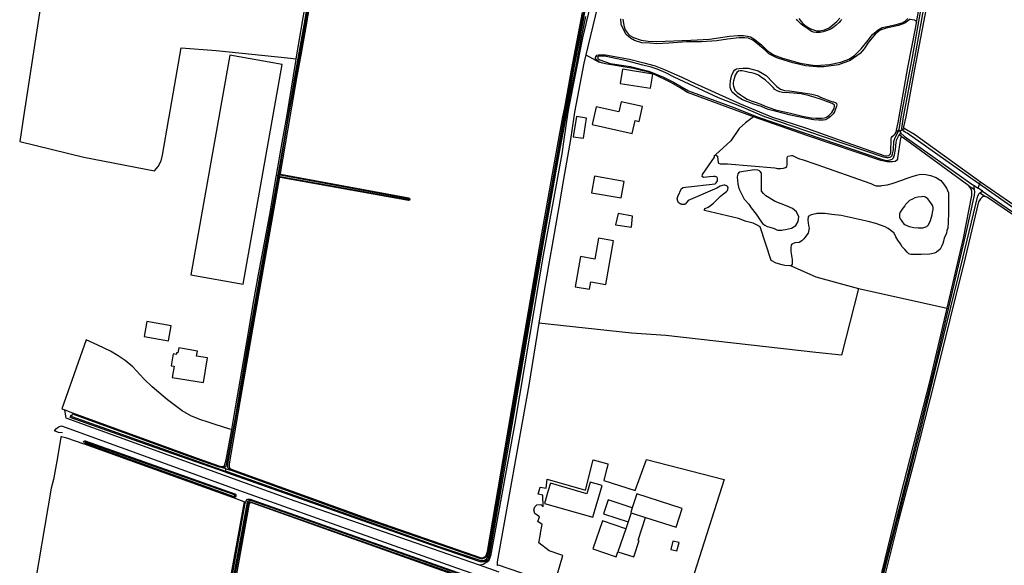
# Model space of a CAD drawing. Header units: metres. Extents: x 174255 to 175175, y 462028 to 462911.
# Tile 129 of 256: x 175040.05 to 175044.04, y 462719.61 to 462721.82. Entities that reach past the tile are written whole.
import ezdxf

# ---------------------------------------------------------------- set-up
doc = ezdxf.new("R2010")
doc.units = ezdxf.units.M
doc.layers.add('N-XX-AL-LIJN_0.20-G', color=7, linetype='Continuous', lineweight=25)

# ---------------------------------------------------------------- blocks, each defined once
blk = doc.blocks.new('Situatie')
at = {"lineweight": -3}
for p, q in [((-13.7022, 8.066), (-13.6473, 8.0365)), ((-13.6529, 8.0572), (-13.6613, 8.0601)), ((-12.4407, 7.7604), (-12.436, 7.752)), ((-12.4169, 7.7629), (-12.4274, 7.7548)), ((-12.4169, 7.7629), (-12.4097, 7.7689)), ((-12.4181, 7.7316), (-12.4283, 7.7411)), ((-12.4274, 7.7548), (-12.4231, 7.7478)), ((-14.9578, 7.5776), (-14.9529, 7.5765)), ((-14.9484, 7.5754), (-14.9529, 7.5765)), ((-14.95, 7.5669), (-14.9484, 7.5754)), ((-14.9473, 7.5819), (-14.9484, 7.5754)), ((-14.9454, 7.5721), (-14.9467, 7.5648)), ((-14.9443, 7.578), (-14.9435, 7.5826)), ((-12.1475, 7.5342), (-12.1261, 7.5207)), ((-12.1282, 7.5371), (-12.1094, 7.5243)), ((-12.1094, 7.5243), (-12.1036, 7.5407)), ((-12.092, 7.5123), (-12.1094, 7.5243)), ((-12.1036, 7.5407), (-12.1, 7.5508)), ((-14.4173, 7.4789), (-14.4222, 7.4799)), ((-12.1021, 7.5056), (-12.0799, 7.4916)), ((-12.5946, 7.1175), (-12.235, 7.0381)), ((-15.1627, 6.3853), (-15.1778, 6.3899)), ((-15.1669, 6.3928), (-15.1731, 6.3949)), ((-15.1652, 6.3718), (-15.1644, 6.3768)), ((-15.1644, 6.3768), (-15.1627, 6.3853)), ((-15.1627, 6.3853), (-15.1451, 6.38)), ((-15.1425, 6.3844), (-15.1537, 6.3883)), ((-15.1278, 6.2762), (-15.1231, 6.2744)), ((-15.0897, 6.2516), (-15.3263, 4.945)), ((-13.5181, 6.2076), (-13.5306, 6.1706)), ((-13.5181, 6.2076), (-13.4596, 6.1887)), ((-13.5306, 6.1706), (-13.5402, 6.1422)), ((-13.5402, 6.1422), (-13.5719, 6.049)), ((-14.0542, 5.9667), (-14.1334, 5.9945))]:
    blk.add_line(p, q, dxfattribs=at)
for points in [[(-15.912, 8.2913), (-15.9851, 7.8142), (-16.0005, 7.7138), (-15.74, 7.6514), (-15.4527, 7.595), (-15.4377, 7.6131), (-15.4265, 7.6359), (-15.4207, 7.6583), (-15.3951, 7.8078), (-15.394, 7.8142), (-15.3453, 8.0953), (-15.2031, 8.0834), (-14.9132, 8.0545), (-14.8777, 8.0499), (-14.839, 8.2797)], [(-14.9473, 7.5819), (-14.9471, 7.5842), (-14.9088, 7.8142), (-14.8785, 7.9796), (-14.8541, 8.1144), (-14.8289, 8.2583)], [(-14.834, 8.2674), (-14.8476, 8.1869), (-14.8669, 8.0745), (-14.8841, 7.9818), (-14.9004, 7.8859), (-14.9124, 7.8142), (-14.9296, 7.7091), (-14.9529, 7.5765)], [(-12.3849, 8.2116), (-12.4076, 8.1946), (-12.4329, 8.185), (-12.4832, 8.1743), (-12.5067, 8.1661), (-12.5267, 8.1513), (-12.5551, 8.1174), (-12.5726, 8.0899), (-12.5887, 8.0716), (-12.629, 8.0429), (-12.6761, 8.0259), (-12.7358, 8.0172), (-12.7636, 8.0175), (-12.8107, 8.0215), (-12.8612, 8.0333), (-12.8974, 8.0441), (-12.9271, 8.0539), (-12.9591, 8.0704), (-12.9737, 8.0853), (-13.0048, 8.1112), (-13.0237, 8.1261), (-13.0422, 8.1342), (-13.0561, 8.1355), (-13.0794, 8.1358), (-13.1269, 8.1296), (-13.1707, 8.1235), (-13.2331, 8.1195), (-13.2938, 8.1184), (-13.3654, 8.1132), (-13.4139, 8.1106), (-13.4427, 8.1129), (-13.4744, 8.1153), (-13.504, 8.1243), (-13.5209, 8.1337), (-13.5382, 8.1481), (-13.5497, 8.1692), (-13.5592, 8.1889), (-13.5604, 8.2124)], [(-13.5516, 8.2107), (-13.5474, 8.1856), (-13.5417, 8.1682), (-13.5346, 8.1565), (-13.5234, 8.1449), (-13.5082, 8.1367), (-13.4776, 8.1257), (-13.4487, 8.1223), (-13.4156, 8.1203), (-13.2761, 8.126), (-13.2, 8.1294), (-13.1189, 8.1422), (-13.0855, 8.1448), (-13.0619, 8.1443), (-13.0454, 8.1425), (-13.0331, 8.1389), (-13.0201, 8.1315), (-12.9895, 8.1074), (-12.9661, 8.0837), (-12.9407, 8.0662), (-12.904, 8.0522), (-12.8313, 8.0318), (-12.7896, 8.0251), (-12.7664, 8.023), (-12.713, 8.0273), (-12.6673, 8.0366), (-12.6337, 8.0492), (-12.6109, 8.0637), (-12.5836, 8.0904), (-12.5561, 8.1256), (-12.5381, 8.1484), (-12.5158, 8.1671), (-12.4985, 8.1765), (-12.4723, 8.1826), (-12.4417, 8.1899), (-12.4171, 8.196), (-12.4052, 8.2025), (-12.3943, 8.2135)], [(-12.4169, 7.7629), (-12.4189, 7.7676), (-12.413, 7.8142), (-12.3894, 7.9341), (-12.3655, 8.0608), (-12.3438, 8.1795), (-12.3201, 8.3102), (-12.2882, 8.4756), (-12.2553, 8.6348), (-12.2288, 8.7658), (-12.2289, 8.771), (-12.2313, 8.7734), (-12.2363, 8.7741), (-12.241, 8.7734), (-12.2437, 8.7703), (-12.2492, 8.7385), (-12.2742, 8.603), (-12.2969, 8.4949), (-12.3181, 8.3819), (-12.3403, 8.2626), (-12.3766, 8.0569), (-12.4004, 7.936), (-12.4232, 7.8142), (-12.4307, 7.7635)], [(-12.2892, 8.419), (-12.3681, 8.0076), (-12.4033, 7.8142), (-12.4121, 7.7744), (-12.4118, 7.7713), (-12.4097, 7.7689), (-12.4093, 7.7685), (-12.3681, 7.7436), (-12.1002, 7.551), (-12.1, 7.5508), (-11.9041, 7.4157), (-11.5925, 7.1972), (-11.457, 7.0998), (-11.1655, 6.8902), (-11.1625, 6.8879), (-10.9982, 6.764), (-10.9919, 6.7625), (-10.9885, 6.7633), (-10.9806, 6.7686), (-10.8793, 6.9456), (-10.8539, 6.9895)], [(-12.3849, 8.2116), (-12.3688, 8.2083), (-12.3631, 8.205), (-12.3593, 8.1977), (-12.3196, 8.4202)], [(-14.8221, 8.2741), (-14.839, 8.1796), (-14.8574, 8.0732), (-14.8767, 7.9715), (-14.9038, 7.8142), (-14.9437, 7.5851), (-14.9435, 7.5826), (-14.9421, 7.5817), (-14.421, 7.4854), (-14.4201, 7.485), (-14.4193, 7.4845), (-14.4186, 7.4839), (-14.418, 7.4831), (-14.4176, 7.4823), (-14.4173, 7.4814), (-14.4172, 7.4805), (-14.4172, 7.4795), (-14.4173, 7.4789), (-14.4173, 7.4786), (-14.4177, 7.4777), (-14.4181, 7.4769), (-14.4187, 7.4762), (-14.4195, 7.4756), (-14.4203, 7.4751), (-14.4211, 7.4748), (-14.4221, 7.4746), (-14.4225, 7.4745), (-14.9426, 7.5688), (-14.9434, 7.5686), (-14.9452, 7.5673), (-14.9467, 7.5648), (-15.0534, 6.9602), (-15.1062, 6.6571), (-15.1502, 6.4055), (-15.1504, 6.3941), (-15.149, 6.3899), (-15.1425, 6.3844), (-14.5915, 6.1853), (-14.1264, 6.0246), (-14.1207, 6.0246), (-14.1158, 6.0269), (-14.1124, 6.0286), (-14.1087, 6.0323), (-14.1053, 6.0375), (-14.1018, 6.05), (-14.0467, 6.3678), (-13.966, 6.8427), (-13.8802, 7.3392), (-13.8179, 7.6892), (-13.7948, 7.8142), (-13.7876, 7.8518), (-13.7607, 8.0044), (-13.716, 8.2387)], [(-13.7039, 8.2224), (-13.7222, 8.13), (-13.7432, 8.0182), (-13.7685, 7.8971), (-13.7837, 7.8142), (-13.8102, 7.6708), (-13.8725, 7.3208), (-13.9583, 6.8243), (-14.039, 6.3494), (-14.0941, 6.0315), (-14.0985, 6.0194), (-14.1012, 6.0153), (-14.1053, 6.0122), (-14.1084, 6.0108), (-14.109, 6.0105), (-14.1029, 6.008), (-14.095, 6.0154), (-14.0904, 6.0256), (-14.0864, 6.0384), (-14.0844, 6.0464), (-13.9894, 6.5712), (-13.8736, 7.2532), (-13.8338, 7.4728), (-13.7984, 7.6648), (-13.7904, 7.7222), (-13.7762, 7.8142), (-13.772, 7.8422), (-13.7138, 8.1346), (-13.6834, 8.265)], [(-13.6736, 8.4334), (-13.6644, 8.4246), (-13.6578, 8.416), (-13.6514, 8.4056), (-13.6448, 8.3858), (-13.6426, 8.3754), (-13.6416, 8.3664), (-13.6422, 8.3404), (-13.647, 8.3094), (-13.6542, 8.2742), (-13.6544, 8.2624), (-13.6834, 8.1452), (-13.7022, 8.066), (-13.7104, 8.0318), (-13.7484, 7.8328), (-13.751, 7.8142), (-13.7646, 7.7226), (-13.7967, 7.5385), (-13.8068, 7.4807), (-13.8405, 7.2873), (-13.8538, 7.2111), (-13.873, 7.1014), (-13.8932, 6.9767)], [(-15.1644, 6.3768), (-15.1586, 6.3747), (-14.3066, 6.0734), (-14.1283, 6.014), (-14.121, 6.0132), (-14.1163, 6.0132), (-14.1102, 6.0157), (-14.1051, 6.0205), (-14.1006, 6.027), (-14.0984, 6.0326), (-14.0971, 6.0384), (-14.0742, 6.164), (-14.0318, 6.4157), (-13.9797, 6.7203), (-13.9092, 7.1301), (-13.8165, 7.6514), (-13.7878, 7.8142), (-13.7743, 7.8868), (-13.7502, 8.0066), (-13.7322, 8.104), (-13.7114, 8.2076), (-13.7001, 8.2747)], [(-13.7049, 8.275), (-13.7277, 8.1554), (-13.7449, 8.0637), (-13.7705, 7.9286), (-13.7916, 7.8142), (-13.82, 7.653), (-13.9126, 7.1318), (-13.9832, 6.7219), (-14.0353, 6.4173), (-14.0777, 6.1656), (-14.1006, 6.04), (-14.1032, 6.034), (-14.1058, 6.0297), (-14.1109, 6.0253), (-14.115, 6.0228), (-14.122, 6.0198), (-14.1239, 6.0196), (-14.1279, 6.0202), (-14.5932, 6.1806), (-15.1451, 6.38)], [(-12.663, 8.21), (-12.6681, 8.2037), (-12.6737, 8.1978), (-12.6855, 8.1873), (-12.6995, 8.1756), (-12.7055, 8.1717), (-12.7113, 8.1684), (-12.7216, 8.1645), (-12.7389, 8.1595), (-12.7501, 8.1574), (-12.7686, 8.1575), (-12.7781, 8.1587), (-12.7852, 8.1609), (-12.7973, 8.1685), (-12.8206, 8.1848), (-12.8292, 8.1925), (-12.843, 8.2056), (-12.8465, 8.2104)], [(-12.8367, 8.2139), (-12.8272, 8.2009), (-12.8214, 8.1936), (-12.8132, 8.1867), (-12.8039, 8.1805), (-12.7939, 8.1748), (-12.7857, 8.1704), (-12.7742, 8.166), (-12.7637, 8.1633), (-12.7504, 8.164), (-12.7326, 8.1674), (-12.7145, 8.1758), (-12.6988, 8.1875), (-12.6827, 8.2017), (-12.6706, 8.215)], [(-12.4407, 7.7604), (-12.4339, 7.7922), (-12.4294, 7.8142), (-12.3944, 8.0147), (-12.3625, 8.1797), (-12.3593, 8.1977)], [(-15.0939, 7.1356), (-14.9352, 8.0268), (-15.1469, 8.0645), (-15.3055, 7.1733), (-15.0939, 7.1356)], [(-14.9578, 7.5776), (-14.9345, 7.7099), (-14.9162, 7.8142), (-14.8796, 8.0389), (-14.8777, 8.0499)], [(-13.021, 7.8142), (-13.2889, 7.9136), (-13.3193, 7.9329), (-13.3576, 7.9542), (-13.4289, 7.9891), (-13.4448, 7.9954), (-13.47, 8.0016), (-13.5083, 8.0101), (-13.5591, 8.0187), (-13.5893, 8.0238), (-13.6072, 8.0265), (-13.6223, 8.0296), (-13.6335, 8.032), (-13.6473, 8.0365), (-13.6589, 8.0458), (-13.6624, 8.0507), (-13.6624, 8.0574), (-13.6613, 8.0601)], [(-13.6613, 8.0601), (-13.6603, 8.0627), (-13.6569, 8.065), (-13.651, 8.0659), (-13.6388, 8.0662), (-13.6216, 8.0657), (-13.525, 8.0485), (-13.4661, 8.0338), (-13.4211, 8.0221), (-13.3793, 8.005), (-13.3433, 7.9891), (-13.3127, 7.9755), (-13.2763, 7.9576), (-13.0778, 7.8682), (-12.9487, 7.8142), (-12.8062, 7.7682), (-12.6731, 7.7208), (-12.4876, 7.6566), (-12.4797, 7.6566), (-12.4724, 7.6574), (-12.4691, 7.6598), (-12.4653, 7.6639), (-12.4639, 7.6715), (-12.4629, 7.7251), (-12.4611, 7.7306), (-12.4586, 7.7341), (-12.4504, 7.741), (-12.4461, 7.7456), (-12.4423, 7.7528), (-12.4407, 7.7604)], [(-12.4307, 7.7635), (-12.436, 7.752), (-12.4416, 7.7399), (-12.4492, 7.7258), (-12.4523, 7.7137), (-12.4546, 7.6826), (-12.4579, 7.6624), (-12.4614, 7.6541), (-12.4645, 7.6511), (-12.4689, 7.649), (-12.4741, 7.6481), (-12.4815, 7.648), (-12.4942, 7.651), (-12.8043, 7.7565), (-12.9749, 7.8142), (-13.07, 7.8545), (-13.1628, 7.8918), (-13.3433, 7.9759), (-13.3766, 7.993), (-13.4122, 8.0077), (-13.437, 8.0163), (-13.4704, 8.0248), (-13.5366, 8.0423), (-13.6196, 8.0594), (-13.6376, 8.0613), (-13.648, 8.0611), (-13.6523, 8.0588), (-13.6529, 8.0572), (-13.6535, 8.0556), (-13.6531, 8.052), (-13.6525, 8.0496), (-13.6451, 8.0453), (-13.6027, 8.0312), (-13.5754, 8.0269), (-13.5577, 8.0241), (-13.5204, 8.0183), (-13.4462, 8), (-13.3865, 7.9759), (-13.3462, 7.955), (-13.2856, 7.9207), (-13.097, 7.8506), (-13.006, 7.8142), (-12.8076, 7.747), (-12.497, 7.6414), (-12.4826, 7.6379), (-12.4731, 7.6382), (-12.4659, 7.6394), (-12.4588, 7.6428), (-12.453, 7.6483), (-12.4483, 7.6597), (-12.4447, 7.6814), (-12.4424, 7.7121), (-12.4398, 7.7221), (-12.4327, 7.7354), (-12.4283, 7.7411), (-12.4231, 7.7478)], [(-13.4299, 7.9882), (-13.553, 8.0084), (-13.5624, 7.9505), (-13.4394, 7.9304), (-13.4299, 7.9882)], [(-13.0226, 8.007), (-13.0021, 8.0012), (-12.9702, 7.9822), (-12.9423, 7.9542), (-12.927, 7.9373), (-12.9116, 7.9271), (-12.8961, 7.922), (-12.8757, 7.9195), (-12.837, 7.9147), (-12.8106, 7.9108), (-12.7844, 7.9061), (-12.7626, 7.9008), (-12.7519, 7.8951), (-12.7263, 7.8851), (-12.7069, 7.8779), (-12.6967, 7.875), (-12.6871, 7.8712), (-12.6841, 7.8683), (-12.683, 7.8636), (-12.6846, 7.858), (-12.6925, 7.8353), (-12.6984, 7.827), (-12.7089, 7.8153), (-12.7196, 7.8077), (-12.7297, 7.8023), (-12.7388, 7.8012), (-12.7568, 7.8012), (-12.7759, 7.8028), (-12.8, 7.8064), (-12.8707, 7.821), (-12.9333, 7.8373), (-12.9614, 7.8445), (-12.9885, 7.8567), (-13.0205, 7.8656), (-13.0655, 7.8834), (-13.0832, 7.8937), (-13.1083, 7.915), (-13.1113, 7.9201), (-13.1157, 7.9341), (-13.1155, 7.945), (-13.115, 7.9607), (-13.1113, 7.9807), (-13.1086, 7.9867), (-13.1025, 7.999), (-13.0977, 8.0048), (-13.0898, 8.0096), (-13.0801, 8.0113), (-13.0645, 8.0122), (-13.0425, 8.0121), (-13.0226, 8.007)], [(-13.0671, 8.0013), (-13.0758, 8.0013), (-13.0824, 7.9997), (-13.0895, 7.9944), (-13.0959, 7.9843), (-13.099, 7.9739), (-13.1028, 7.9613), (-13.1034, 7.9524), (-13.1035, 7.9438), (-13.1028, 7.9388), (-13.0965, 7.9234), (-13.0879, 7.9138), (-13.0746, 7.9042), (-13.0618, 7.8954), (-13.0471, 7.8867), (-13.0309, 7.8794), (-13.0149, 7.8736), (-12.992, 7.8655), (-12.9764, 7.8586), (-12.9702, 7.8562), (-12.9547, 7.8508), (-12.9315, 7.8429), (-12.8707, 7.8289), (-12.8226, 7.8179), (-12.7878, 7.8105), (-12.7676, 7.8092), (-12.7447, 7.8092), (-12.733, 7.811), (-12.7274, 7.8124), (-12.7156, 7.8199), (-12.7034, 7.8324), (-12.6943, 7.8484), (-12.693, 7.8587), (-12.693, 7.8617), (-12.6939, 7.8636), (-12.702, 7.8688), (-12.7126, 7.8725), (-12.7243, 7.8772), (-12.7452, 7.8851), (-12.7704, 7.8933), (-12.7944, 7.9002), (-12.8284, 7.9074), (-12.875, 7.9117), (-12.904, 7.9139), (-12.9146, 7.9162), (-12.9256, 7.9205), (-12.9343, 7.9259), (-12.9413, 7.9331), (-12.9545, 7.9477), (-12.974, 7.9647), (-12.9882, 7.9744), (-13.0015, 7.9833), (-13.01, 7.9872), (-13.0193, 7.9911), (-13.0292, 7.9929), (-13.0391, 7.9946), (-13.0546, 7.998), (-13.0671, 8.0013)], [(-13.472, 7.8562), (-13.5589, 7.8755), (-13.5679, 7.8352), (-13.6606, 7.8558), (-13.6767, 7.7833), (-13.514, 7.747), (-13.5023, 7.7994), (-13.4855, 7.7956), (-13.472, 7.8562)], [(-13.6992, 7.8089), (-13.7403, 7.8153), (-13.753, 7.7338), (-13.712, 7.7274), (-13.6992, 7.8089)], [(-12.235, 7.0381), (-12.1686, 7.3226), (-12.1353, 7.4955), (-12.1346, 7.5054), (-12.1349, 7.5131), (-12.1371, 7.521), (-12.1416, 7.5279), (-12.1475, 7.5342), (-12.4143, 7.7299), (-12.4166, 7.7313), (-12.4181, 7.7316), (-12.422, 7.7309), (-12.4234, 7.7303), (-12.4247, 7.7281), (-12.4361, 7.6472), (-12.4369, 7.6424), (-12.4406, 7.6372), (-12.4467, 7.6333), (-12.457, 7.6315), (-12.478, 7.6325), (-12.5048, 7.6373), (-12.8005, 7.738), (-13.021, 7.8142), (-13.0533, 7.7903), (-13.0791, 7.7674), (-13.113, 7.7177), (-13.1758, 7.66), (-13.167, 7.6546), (-13.1668, 7.6376), (-13.1654, 7.6304), (-13.1628, 7.6258), (-13.1566, 7.6236), (-13.1268, 7.624), (-12.9354, 7.6076), (-12.9296, 7.6066), (-12.9254, 7.6052), (-12.9104, 7.6044), (-12.899, 7.6066), (-12.8912, 7.6094), (-12.8864, 7.6124), (-12.8846, 7.6178), (-12.8844, 7.65), (-12.8826, 7.6552), (-12.8674, 7.6572), (-12.8632, 7.6572), (-12.8488, 7.651), (-12.8434, 7.6476), (-12.8352, 7.6442), (-12.8236, 7.6418), (-12.7678, 7.6221), (-12.5448, 7.5434), (-12.5374, 7.5394), (-12.531, 7.5366), (-12.5236, 7.5348), (-12.5042, 7.5344), (-12.5004, 7.536), (-12.4782, 7.5388), (-12.4582, 7.5436), (-12.4144, 7.5582), (-12.3978, 7.565), (-12.3806, 7.5704), (-12.359, 7.578), (-12.3484, 7.581), (-12.3408, 7.5816), (-12.3222, 7.5806), (-12.303, 7.5764), (-12.28, 7.5682), (-12.2612, 7.5556), (-12.2498, 7.5422), (-12.2378, 7.5252), (-12.2296, 7.5062), (-12.2294, 7.4182), (-12.2314, 7.3932), (-12.2314, 7.3866), (-12.233, 7.3622), (-12.2358, 7.353), (-12.2382, 7.3426), (-12.2468, 7.3224), (-12.25, 7.3102), (-12.2532, 7.3002), (-12.2572, 7.2906), (-12.2638, 7.2778), (-12.2788, 7.265), (-12.287, 7.2616), (-12.3048, 7.257), (-12.34, 7.2554), (-12.3816, 7.256), (-12.3906, 7.259), (-12.3974, 7.265), (-12.4068, 7.2764), (-12.418, 7.287), (-12.4246, 7.2986), (-12.4358, 7.314), (-12.4438, 7.3268), (-12.4452, 7.3312), (-12.451, 7.3434), (-12.474, 7.361), (-12.4868, 7.3686), (-12.5242, 7.3816), (-12.5558, 7.3898), (-12.6658, 7.4134), (-12.7036, 7.4176), (-12.7324, 7.4224), (-12.7639, 7.4223), (-12.7678, 7.4214), (-12.7878, 7.4171), (-12.7991, 7.4096), (-12.8014, 7.3951), (-12.798, 7.3738), (-12.7952, 7.363), (-12.7998, 7.342), (-12.8136, 7.3242), (-12.8166, 7.3188), (-12.825, 7.311), (-12.836, 7.3046), (-12.8534, 7.3026), (-12.866, 7.2974), (-12.8686, 7.294), (-12.8702, 7.2832), (-12.8694, 7.2672), (-12.8666, 7.251), (-12.8658, 7.242), (-12.8648, 7.2368), (-12.8646, 7.2164), (-12.869, 7.21), (-12.7678, 7.1644), (-12.5946, 7.1175)], [(-12.4307, 7.7635), (-12.4289, 7.7573), (-12.4274, 7.7548)], [(-12.1036, 7.5407), (-12.1385, 7.5652), (-12.3979, 7.7477), (-12.4049, 7.7515), (-12.4106, 7.7567), (-12.4169, 7.7629)], [(-12.4231, 7.7478), (-12.4096, 7.7361), (-12.135, 7.5418), (-12.1282, 7.5371)], [(-12.869, 7.21), (-12.8742, 7.2096), (-12.8938, 7.2108), (-12.9044, 7.2144), (-12.929, 7.22), (-12.9494, 7.2318), (-12.9944, 7.3674), (-13.006, 7.3754), (-13.0224, 7.3826), (-13.0386, 7.3876), (-13.055, 7.3912), (-13.0714, 7.398), (-13.0822, 7.4018), (-13.2202, 7.4346), (-13.2198, 7.439), (-13.2172, 7.4428), (-13.2056, 7.4482), (-13.1954, 7.4544), (-13.1832, 7.4638), (-13.1548, 7.4924), (-13.1308, 7.5114), (-13.1266, 7.5152), (-13.1252, 7.52), (-13.1242, 7.5274), (-13.1264, 7.5314), (-13.1292, 7.5346), (-13.1332, 7.5362), (-13.1374, 7.5372), (-13.1416, 7.5372), (-13.157, 7.5328), (-13.1708, 7.5254), (-13.286, 7.4744), (-13.2922, 7.4682), (-13.2984, 7.4604), (-13.2993, 7.46), (-13.3006, 7.4596), (-13.3019, 7.4592), (-13.3032, 7.4589), (-13.3046, 7.4587), (-13.3059, 7.4586), (-13.3073, 7.4585), (-13.3086, 7.4585), (-13.31, 7.4586), (-13.3113, 7.4588), (-13.3126, 7.4591), (-13.314, 7.4594), (-13.3153, 7.4598), (-13.3165, 7.4603), (-13.3178, 7.4609), (-13.319, 7.4615), (-13.3201, 7.4622), (-13.3212, 7.463), (-13.3223, 7.4638), (-13.3233, 7.4647), (-13.3243, 7.4657), (-13.3252, 7.4667), (-13.326, 7.4677), (-13.3268, 7.4688), (-13.3275, 7.47), (-13.3282, 7.4712), (-13.3287, 7.4724), (-13.3292, 7.4737), (-13.3297, 7.475), (-13.33, 7.4763), (-13.3303, 7.4776), (-13.3305, 7.479), (-13.3306, 7.4803), (-13.3306, 7.4817), (-13.3306, 7.483), (-13.3304, 7.4844), (-13.3302, 7.4857), (-13.33, 7.487), (-13.3296, 7.4884), (-13.3291, 7.4896), (-13.3286, 7.4909), (-13.314, 7.5238), (-13.3074, 7.5278), (-13.2974, 7.5294), (-13.1772, 7.543), (-13.1726, 7.5462), (-13.1674, 7.5544), (-13.1674, 7.5638), (-13.1686, 7.569), (-13.1772, 7.5718), (-13.1842, 7.572), (-13.2006, 7.5712), (-13.2244, 7.5688), (-13.2298, 7.5726), (-13.228, 7.5804), (-13.1802, 7.6508), (-13.1794, 7.657), (-13.1758, 7.66)], [(-13.0854, 7.583), (-13.0868, 7.578), (-13.087, 7.5694), (-13.0854, 7.5428), (-13.0826, 7.5286), (-13.078, 7.5176), (-13.0702, 7.5014), (-13.0588, 7.4806), (-13.0546, 7.4764), (-13.0408, 7.46), (-13.0308, 7.4452), (-13.0104, 7.4196), (-13.0028, 7.407), (-12.9882, 7.3864), (-12.983, 7.3808), (-12.9754, 7.3746), (-12.9654, 7.3698), (-12.9592, 7.3676), (-12.9368, 7.3616), (-12.9272, 7.3562), (-12.9226, 7.355), (-12.9126, 7.354), (-12.9062, 7.3546), (-12.9006, 7.3562), (-12.8918, 7.357), (-12.8666, 7.362), (-12.8501, 7.3736), (-12.8399, 7.3899), (-12.8376, 7.4092), (-12.8467, 7.4289), (-12.8626, 7.4427), (-12.8847, 7.452), (-12.9334, 7.4706), (-12.971, 7.4936), (-12.9808, 7.5028), (-12.9886, 7.5128), (-12.9886, 7.586), (-12.9936, 7.592), (-12.9974, 7.5954), (-13.0036, 7.5986), (-13.0172, 7.5998), (-13.0796, 7.59), (-13.0854, 7.583)], [(-14.9529, 7.5765), (-14.9539, 7.5713), (-14.9805, 7.4178), (-15.0261, 7.1732), (-15.0739, 6.899), (-15.1255, 6.5927), (-15.1577, 6.4207), (-15.1639, 6.3968), (-15.1669, 6.3928), (-15.1674, 6.392), (-15.1719, 6.3899), (-15.1778, 6.3899)], [(-15.1451, 6.38), (-15.1533, 6.387), (-15.1537, 6.3883), (-15.1554, 6.3934), (-15.1552, 6.4059), (-15.1111, 6.6579), (-15.0583, 6.961), (-14.95, 7.5669)], [(-15.1396, 6.5449), (-15.1305, 6.5935), (-15.0788, 6.8999), (-15.0494, 7.0687), (-15.0311, 7.1741), (-14.9854, 7.4186), (-14.9588, 7.5721), (-14.9578, 7.5776)], [(-14.95, 7.5669), (-14.9481, 7.5702), (-14.9459, 7.5721), (-14.9454, 7.5721), (-14.9431, 7.5725), (-14.425, 7.4788), (-14.4238, 7.4791), (-14.4229, 7.4794), (-14.4224, 7.4796), (-14.4224, 7.4797), (-14.4223, 7.4797), (-14.4223, 7.4798), (-14.4222, 7.4799), (-14.4222, 7.4799), (-14.4222, 7.48), (-14.4222, 7.4801), (-14.4222, 7.4802), (-14.4222, 7.4803), (-14.4222, 7.4804), (-14.4225, 7.4807), (-14.4227, 7.481), (-14.4237, 7.4814), (-14.9433, 7.5771), (-14.9443, 7.578), (-14.9466, 7.58), (-14.9473, 7.5819)], [(-13.5469, 7.5525), (-13.667, 7.5733), (-13.6786, 7.5063), (-13.5584, 7.4855), (-13.5469, 7.5525)], [(-12.1282, 7.5371), (-12.1261, 7.521), (-12.1245, 7.5099), (-12.1255, 7.4966), (-12.1578, 7.3486), (-12.2866, 6.7966), (-12.3795, 6.4255), (-12.6142, 5.5009)], [(-12.6087, 5.4939), (-12.4708, 6.0454), (-12.342, 6.5457), (-12.2812, 6.795), (-12.1886, 7.1677), (-12.1101, 7.4943), (-12.105, 7.5036), (-12.1021, 7.5056), (-12.092, 7.5123)], [(-11.4622, 7.0881), (-11.5853, 7.1766), (-12.1036, 7.5407)], [(-11.6953, 7.2309), (-12.0707, 7.4877), (-12.0799, 7.4916), (-12.084, 7.4923), (-12.0891, 7.4911), (-12.0935, 7.4887), (-12.1004, 7.4822), (-12.1074, 7.4696), (-12.1616, 7.2418), (-12.2852, 6.7471), (-12.3707, 6.4107), (-12.4311, 6.1819), (-12.5683, 5.6351), (-12.5992, 5.5), (-12.5992, 5.4953), (-12.5958, 5.4903), (-12.5892, 5.4868), (-12.4284, 5.4292), (-12.3108, 5.3876), (-12.2612, 5.37), (-12.0699, 5.3023), (-11.8665, 6.1987)], [(-12.3394, 7.4904), (-12.3542, 7.4882), (-12.3664, 7.4856), (-12.3764, 7.4808), (-12.3876, 7.4744), (-12.4042, 7.4584), (-12.4076, 7.4534), (-12.4156, 7.4436), (-12.4236, 7.4322), (-12.4264, 7.427), (-12.4284, 7.4208), (-12.4282, 7.4062), (-12.426, 7.4006), (-12.4222, 7.3956), (-12.4192, 7.3906), (-12.4096, 7.378), (-12.4048, 7.3764), (-12.394, 7.371), (-12.3894, 7.37), (-12.383, 7.3676), (-12.3704, 7.3654), (-12.3532, 7.364), (-12.3334, 7.3646), (-12.322, 7.3674), (-12.3174, 7.37), (-12.3124, 7.3754), (-12.3062, 7.3836), (-12.3026, 7.3942), (-12.2964, 7.4162), (-12.2948, 7.4262), (-12.292, 7.439), (-12.2916, 7.4434), (-12.2932, 7.453), (-12.3054, 7.4712), (-12.314, 7.4822), (-12.3224, 7.4886), (-12.331, 7.4906), (-12.3394, 7.4904)], [(-12.092, 7.5123), (-11.5909, 7.1683), (-11.4787, 7.0877)], [(-13.5172, 7.3664), (-13.512, 7.4118), (-13.5708, 7.4218), (-13.581, 7.3762), (-13.5172, 7.3664)], [(-13.7458, 7.125), (-13.6866, 7.1143), (-13.6814, 7.1441), (-13.6207, 7.1335), (-13.5895, 7.3114), (-13.65, 7.322), (-13.665, 7.2374), (-13.724, 7.2479), (-13.7458, 7.125)], [(-12.5946, 7.1175), (-12.6642, 6.8464), (-12.7678, 6.8581), (-13.3773, 6.927), (-13.5165, 6.9368), (-13.8932, 6.9767), (-13.934, 6.725), (-14.0618, 6.0084), (-14.0618, 5.9935), (-14.0609, 5.9942), (-14.0598, 5.9948), (-14.0586, 5.9953), (-14.0582, 5.9954), (-13.8298, 5.9179), (-13.7961, 6.0332), (-13.8511, 6.0527), (-13.8926, 6.0857), (-13.8861, 6.121), (-13.8868, 6.1212), (-13.8855, 6.1245), (-13.8792, 6.159), (-13.8963, 6.1712), (-13.8896, 6.1903), (-13.909, 6.2043), (-13.9128, 6.2188), (-13.9096, 6.2319), (-13.9009, 6.2399), (-13.8841, 6.2413), (-13.8755, 6.231), (-13.8767, 6.2786), (-13.895, 6.2823), (-13.8877, 6.3116), (-13.8633, 6.3067), (-13.8584, 6.3433), (-13.7033, 6.2994), (-13.6721, 6.4225), (-13.6125, 6.4058), (-13.613, 6.4032), (-13.6158, 6.3915), (-13.6154, 6.3914), (-13.6178, 6.383), (-13.6285, 6.338), (-13.5015, 6.2974), (-13.4562, 6.4231), (-13.1407, 6.3418), (-13.3325, 5.7399)], [(-12.5238, 5.8684), (-12.4259, 6.2687), (-12.3024, 6.7493), (-12.235, 7.0381)], [(-15.4954, 6.9231), (-15.3969, 6.9055), (-15.3861, 6.9659), (-15.4847, 6.9835), (-15.4954, 6.9231)], [(-15.7311, 6.9089), (-15.8299, 6.6293), (-15.8176, 6.6248), (-15.7859, 6.613), (-15.2845, 6.4307), (-15.1879, 6.397), (-15.1773, 6.3949), (-15.1731, 6.3949), (-15.1707, 6.396), (-15.1685, 6.399), (-15.1626, 6.4218), (-15.1396, 6.5449), (-15.1477, 6.547), (-15.2067, 6.5662), (-15.2355, 6.5745), (-15.2693, 6.5864), (-15.3059, 6.6012), (-15.3406, 6.6205), (-15.352, 6.6293), (-15.4009, 6.6656), (-15.4634, 6.7183), (-15.4972, 6.7504), (-15.5412, 6.7991), (-15.5722, 6.8259), (-15.6003, 6.8447), (-15.6321, 6.8627), (-15.6839, 6.8881), (-15.7311, 6.9089)], [(-15.2548, 6.7355), (-15.2381, 6.8361), (-15.2825, 6.8435), (-15.2791, 6.8638), (-15.3544, 6.8764), (-15.3579, 6.856), (-15.3643, 6.8571), (-15.3655, 6.85), (-15.3781, 6.8521), (-15.3861, 6.8044), (-15.3734, 6.8023), (-15.3811, 6.7565), (-15.2548, 6.7355)], [(-14.1029, 6.008), (-14.1042, 6.0068), (-14.1194, 5.9976), (-14.1334, 5.9945), (-14.2268, 6.0272), (-14.8822, 6.255), (-15.8115, 6.5916), (-15.8128, 6.5988), (-15.8176, 6.6248)], [(-15.1652, 6.3718), (-15.4061, 6.4562), (-15.7952, 6.5944), (-15.7947, 6.5972), (-15.7916, 6.6054)], [(-15.1778, 6.3899), (-15.1892, 6.3922), (-15.2862, 6.426), (-15.7854, 6.6075), (-15.7867, 6.607), (-15.7874, 6.6061), (-15.7887, 6.6041), (-15.7893, 6.602), (-15.7896, 6.6004), (-15.7896, 6.5988), (-15.7893, 6.5976), (-15.4045, 6.4609), (-15.1644, 6.3768)], [(-15.8272, 6.532), (-15.8429, 6.533), (-15.8594, 6.5394), (-15.8508, 6.5488), (-15.8442, 6.5548), (-15.8394, 6.5574), (-15.8311, 6.5598), (-15.104, 6.297), (-14.2268, 5.9838), (-13.9354, 5.8818), (-13.2314, 5.6336), (-12.7678, 5.4718), (-12.7213, 5.4556), (-12.7174, 5.452), (-12.7108, 5.4434), (-12.7066, 5.4368), (-12.7046, 5.427), (-12.7045, 5.4256)], [(-15.0897, 6.2516), (-15.1319, 6.2686), (-15.7378, 6.4851), (-15.7382, 6.4854), (-15.8088, 6.5104), (-15.8307, 6.5153), (-15.8318, 6.5154), (-15.8331, 6.5151), (-15.8336, 6.5148), (-15.8341, 6.5141), (-15.8477, 6.4313), (-15.8639, 6.3425), (-15.8726, 6.3076), (-15.9244, 6.0044), (-15.9891, 5.626)], [(-15.7411, 6.4943), (-15.7409, 6.4948), (-15.7404, 6.4958), (-15.7398, 6.4967), (-15.739, 6.4975), (-15.7381, 6.4982), (-15.7372, 6.4988), (-15.7361, 6.4992), (-15.735, 6.4995), (-15.7348, 6.4995), (-15.1267, 6.2845), (-15.1257, 6.2838), (-15.1249, 6.283), (-15.1241, 6.2821), (-15.1235, 6.281), (-15.1231, 6.28), (-15.1228, 6.2788), (-15.1227, 6.2777), (-15.1227, 6.2765), (-15.1229, 6.2753), (-15.1231, 6.2744)], [(-15.1278, 6.2762), (-15.1277, 6.2764), (-15.1277, 6.2769), (-15.1277, 6.2774), (-15.1277, 6.2779), (-15.1278, 6.2784), (-15.128, 6.2788), (-15.1283, 6.2792), (-15.1286, 6.2796), (-15.1289, 6.28), (-15.129, 6.28), (-15.735, 6.4943), (-15.7353, 6.4941), (-15.7356, 6.4938), (-15.7359, 6.4935), (-15.7361, 6.4932), (-15.7363, 6.4929), (-15.7364, 6.4925), (-15.7364, 6.4924), (-15.7365, 6.4921), (-15.7365, 6.4917), (-15.7365, 6.4913), (-15.7364, 6.4909), (-15.7362, 6.4905), (-15.736, 6.4902), (-15.7358, 6.4899), (-15.7355, 6.4896), (-15.7354, 6.4896), (-15.1317, 6.2736), (-15.1314, 6.2736), (-15.1308, 6.2736), (-15.1303, 6.2737), (-15.1299, 6.2739), (-15.1294, 6.2741), (-15.129, 6.2744), (-15.1287, 6.2747), (-15.1284, 6.2751), (-15.1281, 6.2755), (-15.1279, 6.2759), (-15.1278, 6.2762)], [(-14.109, 6.0105), (-14.1147, 6.0083), (-14.1248, 6.0072), (-14.1314, 6.0087), (-14.3082, 6.0687), (-15.1602, 6.37), (-15.1652, 6.3718)], [(-13.6979, 6.2835), (-13.8458, 6.3274), (-13.8546, 6.2976), (-13.8704, 6.2445), (-13.6733, 6.1892), (-13.6364, 6.3185), (-13.6849, 6.3321), (-13.6979, 6.2835)], [(-13.4596, 6.1887), (-13.3358, 6.1486), (-13.3114, 6.2241), (-13.4955, 6.2837), (-13.5139, 6.227)], [(-15.2109, 5.5351), (-15.0854, 6.2463), (-15.084, 6.2493), (-15.0897, 6.2516)], [(-15.1393, 5.8815), (-15.0716, 6.2489), (-15.0706, 6.25), (-15.0691, 6.2508), (-15.0671, 6.2513), (-15.064, 6.2516), (-14.9529, 6.2131), (-14.5084, 6.0558), (-14.1868, 5.943)], [(-14.1843, 5.9478), (-14.5059, 6.0607), (-14.9504, 6.218), (-15.0615, 6.2565), (-15.0667, 6.2567), (-15.0706, 6.2563), (-15.0743, 6.2544), (-15.0772, 6.2508), (-15.1449, 5.8834)], [(-14.1154, 5.9121), (-14.1874, 5.938), (-15.0584, 6.247), (-15.0615, 6.2476), (-15.0636, 6.2473), (-15.0663, 6.2467), (-15.0676, 6.2459), (-15.0684, 6.2443), (-15.1462, 5.816), (-15.2853, 4.9957), (-15.2853, 4.9952), (-15.2855, 4.994), (-15.2858, 4.9928)], [(-15.1231, 6.2744), (-15.1232, 6.2742), (-15.1237, 6.2731), (-15.1243, 6.2721), (-15.125, 6.2712), (-15.1259, 6.2704), (-15.1269, 6.2698), (-15.1279, 6.2692), (-15.129, 6.2689), (-15.1302, 6.2686), (-15.1314, 6.2686), (-15.1319, 6.2686)], [(-15.084, 6.2493), (-15.0812, 6.2558), (-15.0771, 6.2617), (-15.0741, 6.263), (-15.0651, 6.263), (-14.1797, 5.9504), (-14.179, 5.9496), (-14.1785, 5.9486), (-14.1781, 5.9476), (-14.1778, 5.9465), (-14.1777, 5.9454), (-14.1778, 5.9443), (-14.178, 5.9432), (-14.1784, 5.9422)], [(-13.5139, 6.227), (-13.6109, 6.2595), (-13.6298, 6.203), (-13.5306, 6.1706)], [(-13.5139, 6.227), (-13.5199, 6.2082), (-13.5181, 6.2076)], [(-13.5402, 6.1422), (-13.6347, 6.174), (-13.673, 6.0603), (-13.5788, 6.0285), (-13.5719, 6.049)], [(-13.5719, 6.049), (-13.5069, 6.028), (-13.4855, 6.0943), (-13.4897, 6.0956), (-13.4596, 6.1887)], [(-13.357, 6.0586), (-13.3323, 6.0522), (-13.3235, 6.0862), (-13.3482, 6.0926), (-13.357, 6.0586)]]:
    blk.add_lwpolyline(points, dxfattribs=at)

msp = doc.modelspace()

# ---------------------------------------------------------------- block references
at = {"layer": 'N-XX-AL-LIJN_0.20-G'}
msp.add_blockref('Situatie', (175056.047, 462713.6112), dxfattribs=at)

doc.saveas('drawing.dxf')
